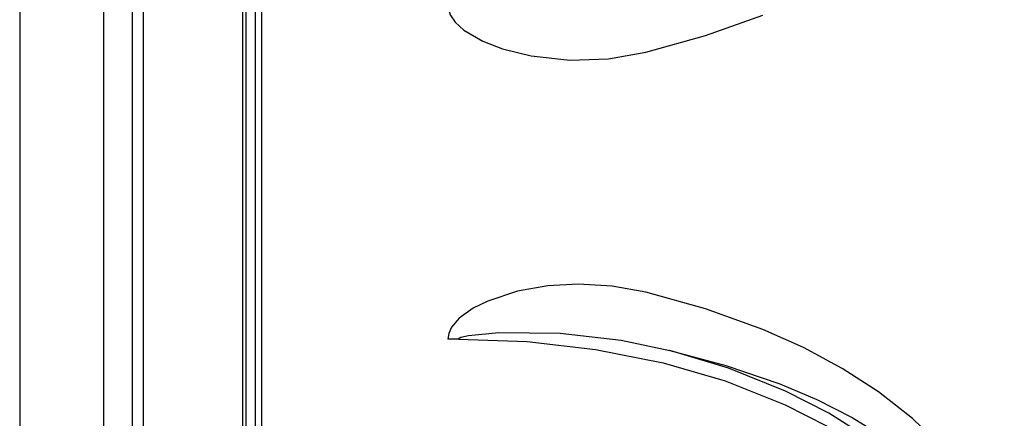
# Model space of a CAD drawing. Header units: millimetres. Extents: x 3811.49 to 3812.61, y 4795.07 to 4797.37.
# Tile 45 of 58: x 3812.2177 to 3812.3473, y 4796.4231 to 4796.4756. Entities that reach past the tile are written whole.
import ezdxf

# ---------------------------------------------------------------- set-up
doc = ezdxf.new("R2010")
doc.units = ezdxf.units.MM
doc.layers.add('SANINDUSA', color=3, linetype='Continuous')

msp = doc.modelspace()

# ---------------------------------------------------------------- linework, layer by layer
at = {"layer": 'SANINDUSA'}
for p, q in [((3812.21769, 4797.21455), (3812.21769, 4795.30855)), ((3812.22872, 4797.21455), (3812.22872, 4795.30855)), ((3812.2325, 4797.21455), (3812.2325, 4795.30855)), ((3812.23393, 4797.21455), (3812.23393, 4795.30855)), ((3812.24702, 4797.21326), (3812.24702, 4795.30983)), ((3812.24751, 4795.30992), (3812.24751, 4797.21318)), ((3812.24869, 4797.21255), (3812.24869, 4795.30992)), ((3812.24958, 4795.30992), (3812.24958, 4797.21255)), ((3812.27548, 4796.43357), (3812.27408, 4796.43357))]:
    msp.add_line(p, q, dxfattribs=at)
at = {"layer": 'SANINDUSA', "flags": 128}
for points in [[(3812.27408, 4796.47753), (3812.27413, 4796.47702), (3812.27438, 4796.47628), (3812.27503, 4796.47532), (3812.27617, 4796.47427), (3812.27865, 4796.47282), (3812.28126, 4796.4718), (3812.28502, 4796.47087), (3812.29013, 4796.47031), (3812.2952, 4796.47048), (3812.30014, 4796.47134)], [(3812.30014, 4796.47134), (3812.30798, 4796.47353), (3812.31554, 4796.47625)], [(3812.30011, 4796.43977), (3812.29571, 4796.44055), (3812.29122, 4796.4408), (3812.28724, 4796.44057), (3812.28324, 4796.43987), (3812.27932, 4796.43858), (3812.27738, 4796.43763), (3812.27557, 4796.43633), (3812.27456, 4796.43514), (3812.27418, 4796.4343), (3812.27408, 4796.43357)], [(3812.31554, 4796.43486), (3812.30799, 4796.43757), (3812.30011, 4796.43977)], [(3812.27548, 4796.43357), (3812.27548, 4796.4336), (3812.2755, 4796.43364), (3812.27555, 4796.43369), (3812.27579, 4796.43381), (3812.27678, 4796.43406), (3812.28079, 4796.43446), (3812.28887, 4796.43437), (3812.29688, 4796.43342), (3812.30328, 4796.43207)], [(3812.34248, 4796.41538), (3812.33903, 4796.41948), (3812.33526, 4796.4231), (3812.33077, 4796.42663), (3812.32599, 4796.42972), (3812.32089, 4796.43247), (3812.31554, 4796.43486)], [(3812.27548, 4796.43357), (3812.28451, 4796.43325), (3812.29352, 4796.43222), (3812.30241, 4796.43045), (3812.31056, 4796.42807), (3812.31848, 4796.42492), (3812.324, 4796.42211)], [(3812.30328, 4796.43207), (3812.31064, 4796.43011), (3812.31775, 4796.42767)], [(3812.30331, 4796.35103), (3812.30931, 4796.35279), (3812.31522, 4796.35496), (3812.32254, 4796.35838), (3812.32957, 4796.36266), (3812.33291, 4796.36518), (3812.33606, 4796.36796), (3812.33908, 4796.37113), (3812.34177, 4796.37463), (3812.34411, 4796.37856), (3812.34593, 4796.38291), (3812.34704, 4796.38752), (3812.34733, 4796.39244), (3812.34686, 4796.39658), (3812.34575, 4796.40069), (3812.34363, 4796.40543), (3812.34076, 4796.40986), (3812.3383, 4796.41282), (3812.33563, 4796.41554), (3812.32961, 4796.4204), (3812.32421, 4796.42381), (3812.31851, 4796.42671), (3812.31102, 4796.42973), (3812.30328, 4796.43207)], [(3812.31775, 4796.42767), (3812.32263, 4796.4256), (3812.32729, 4796.42323), (3812.33177, 4796.4205), (3812.33597, 4796.41736), (3812.33931, 4796.4143), (3812.34242, 4796.41078)]]:
    msp.add_lwpolyline(points, dxfattribs=at)

doc.saveas('drawing.dxf')
